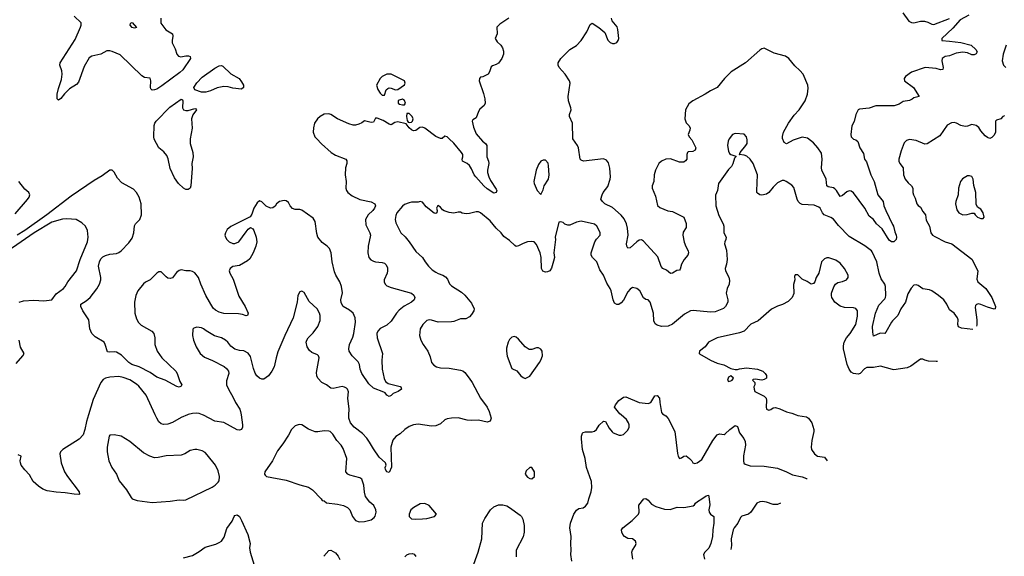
# Model space of a CAD drawing. Header units: inches. Extents: x 1384664 to 1536621, y 460766 to 646467.
# Tile 230 of 256: x 1482183 to 1491000, y 488734 to 493537. Entities that reach past the tile are written whole.
import ezdxf

# ---------------------------------------------------------------- set-up
doc = ezdxf.new("R2010")
doc.units = ezdxf.units.IN
doc.header["$MEASUREMENT"] = 0
for name, color, linetype in [('B4488', 7, 'Continuous'), ('B4489', 7, 'Continuous'), ('B4499', 7, 'Continuous')]:
    doc.layers.add(name, color=color, linetype=linetype)

msp = doc.modelspace()

# ---------------------------------------------------------------- linework, layer by layer
at = {"layer": 'B4488', "color": 5}
for points, elevation in [([(1482798.5, 490000), (1482780.1, 489939.9), (1482765.6, 489870), (1482750, 489821.1), (1482716.2, 489783.8), (1482569.1, 489690), (1482549.1, 489670), (1482542.8, 489650), (1482552.8, 489570), (1482584, 489490), (1482609.4, 489449.4), (1482714, 489310), (1482718, 489290), (1482713.2, 489286.8), (1482670.4, 489289.6), (1482590, 489303.5), (1482510, 489307.1), (1482430, 489321.3), (1482390, 489335.1), (1482350, 489362), (1482304.2, 489404.2), (1482270, 489462), (1482227.9, 489507.9), (1482197.1, 489550), (1482188.9, 489570), (1482187.7, 489590), (1482194.5, 489630), (1482170, 489641.5)], 740), ([(1483684.9, 490000), (1483630, 489975.8), (1483550, 489932.4), (1483510, 489917.2), (1483470, 489915.1), (1483450, 489921.1), (1483430, 489937.6), (1483409.7, 489970), (1483396.1, 490000)], 740), ([(1484164.7, 490000), (1484178, 489910), (1484178.4, 489890), (1484170, 489869.4), (1484150, 489863), (1484130, 489867.4), (1484010, 489933.1), (1483930, 489943.5), (1483830, 489996.4), (1483821.1, 490000)], 740), ([(1486395.6, 490000), (1486403.8, 489970), (1486396.1, 489943.9), (1486370, 489934.5), (1486290, 489951.3), (1486230, 489948.5), (1486190, 489952.2), (1486110, 489973.7), (1486050, 489972.1), (1486010, 489965.8), (1485990, 489957.2), (1485950, 489920.5), (1485910, 489901.1), (1485870, 489898), (1485750, 489916.1), (1485710, 489910.9), (1485670, 489895.4), (1485631.1, 489868.9), (1485590, 489829.6), (1485550, 489807.3), (1485525.4, 489774.6), (1485505.6, 489710), (1485512.1, 489532.1), (1485490, 489484), (1485470, 489489), (1485458, 489510), (1485454.5, 489530), (1485463.7, 489550), (1485458, 489570), (1485402.6, 489622.6), (1485350, 489695.4), (1485315.8, 489755.8), (1485290.5, 489790.5), (1485252.5, 489832.5), (1485176.9, 489890), (1485146, 489930), (1485129.8, 489970), (1485130.9, 490000)], 740), ([(1487126.2, 488690), (1487118.3, 488750), (1487122.7, 488790), (1487117.2, 488850), (1487122.4, 488910), (1487109.8, 488990), (1487115.6, 489030), (1487145.7, 489110), (1487170, 489148.2), (1487190, 489161.3), (1487230, 489168.7), (1487250, 489181.7), (1487269.8, 489210), (1487278.9, 489250), (1487300.5, 489310), (1487307.5, 489350), (1487303, 489403), (1487257.4, 489530), (1487246.4, 489610), (1487222.7, 489690), (1487213.1, 489786.9), (1487214, 489810), (1487224.2, 489835.8), (1487230, 489842.8), (1487250, 489847.7), (1487310, 489848.2), (1487330, 489854), (1487349.2, 489870), (1487373.3, 489906.7), (1487410, 489944), (1487430, 489940.7), (1487461.8, 489881.8), (1487487.3, 489847.3), (1487498.9, 489838.9), (1487550, 489818.7), (1487570, 489817.6), (1487590, 489824.9), (1487630, 489862), (1487640.5, 489890), (1487639.7, 489910), (1487634, 489930), (1487617.3, 489957.3), (1487567.8, 490000)], 740), ([(1487955, 490000), (1487970.3, 489990.3), (1487989.1, 489969.1), (1488050.2, 489850.2), (1488074.4, 489654.4), (1488079.1, 489630), (1488090, 489611), (1488110, 489614.8), (1488129.6, 489630.4), (1488150, 489632.7), (1488181.6, 489610), (1488200.7, 489590), (1488212, 489570), (1488230, 489566), (1488250, 489570.8), (1488290, 489600.3), (1488390, 489771.5), (1488430, 489821.1), (1488450, 489830.4), (1488490, 489825.7), (1488501.2, 489830), (1488541.3, 489870), (1488590, 489904.9), (1488610, 489897.3), (1488630, 489839.1), (1488666.8, 489790), (1488680.5, 489760.5), (1488683.7, 489730), (1488665.8, 489634.2), (1488664.2, 489590), (1488668.6, 489568.6), (1488679.2, 489559.2), (1488724.2, 489544.2), (1488850, 489540.2), (1488970, 489522), (1489050, 489491.5), (1489102.7, 489462.7), (1489190, 489446.7), (1489228.5, 489430), (1489233.5, 489423.2)], 740), ([(1489137.7, 490000), (1489150, 489995.3), (1489230, 489982), (1489246, 489970), (1489275.8, 489930), (1489294, 489870), (1489294, 489850), (1489276.4, 489770), (1489270.4, 489710), (1489274.9, 489690), (1489301.6, 489650), (1489327.3, 489630), (1489390, 489621.6), (1489415.3, 489587.4)], 760), ([(1487673.6, 488710), (1487665.4, 488770), (1487669.8, 488790.2), (1487696.3, 488830), (1487702.4, 488850), (1487697.6, 488870), (1487670, 488889.6), (1487630, 488894), (1487599.3, 488910), (1487582.9, 488930), (1487574, 488950), (1487572, 488970), (1487582.7, 488990), (1487666.3, 489053.7), (1487723.7, 489110), (1487729.6, 489130.4), (1487727.2, 489192.8), (1487772.7, 489247.3), (1487790, 489250.5), (1487810, 489235.8), (1487841.4, 489201.4), (1487879.4, 489179.4), (1487956.3, 489156.3), (1488008.2, 489151.8), (1488070, 489173.4), (1488130, 489170.3), (1488214, 489186), (1488226.3, 489193.7), (1488235.1, 489210), (1488253.9, 489226.1), (1488292.6, 489247.4), (1488330, 489276.4), (1488350, 489282.8), (1488355.3, 489270), (1488364.2, 489195.8), (1488352.7, 489150), (1488357.1, 489130), (1488370, 489110.7), (1488398, 489090), (1488399.1, 489030), (1488390.2, 488969.8), (1488388.2, 488910), (1488372.8, 488850), (1488353.8, 488806.2), (1488317.6, 488770), (1488307.2, 488750), (1488315.3, 488710)], 720), ([(1488996.3, 489209.1), (1488970, 489198.4), (1488930, 489198.5), (1488870, 489218.8), (1488835.8, 489224.2), (1488810, 489221.1), (1488785.5, 489210), (1488728.8, 489130), (1488710, 489111.2), (1488650, 489094.5), (1488638.9, 489081.1), (1488615.3, 489030), (1488582, 488990), (1488571.7, 488970), (1488555.3, 488890), (1488556, 488830), (1488549.9, 488794.5)], 740), ([(1486236.3, 488630), (1486289.6, 488770.4), (1486320.5, 488890), (1486328.6, 489030), (1486347.1, 489072.9), (1486399.7, 489150), (1486430, 489178), (1486470, 489194.7), (1486510, 489194.5), (1486545.6, 489185.6), (1486570, 489172.4), (1486663.2, 489103.2), (1486676, 489090), (1486687.6, 489067.6), (1486700.2, 489010), (1486701.8, 488950), (1486692.2, 488907.8), (1486628.7, 488790), (1486627.4, 488730)], 740), ([(1483650, 488720.7), (1483730, 488742.8), (1483790, 488776.3), (1483844.2, 488815.8), (1483938.3, 488841.7), (1483970, 488856.3), (1483990, 488870.7), (1484014.6, 488905.4), (1484037, 488983), (1484084.5, 489050), (1484102, 489090), (1484110, 489100.7), (1484130, 489106.8), (1484150, 489090.8), (1484170, 489054.8), (1484227.2, 488930), (1484246.5, 488850), (1484240.7, 488810), (1484245.2, 488770), (1484294.7, 488614.7)], 740), ([(1484906, 488734), (1484950, 488784.9), (1484970, 488790.4), (1485010, 488764.4), (1485035.1, 488735.1), (1485050, 488704.9)], 740), ([(1485632, 488730), (1485650, 488746), (1485670, 488755.8), (1485699.5, 488759.5), (1485714.7, 488754.7), (1485730, 488731)], 740)]:
    msp.add_lwpolyline(points, dxfattribs=dict(at, elevation=elevation))
at = {"layer": 'B4488', "color": 5, "elevation": 760}
for points in [[(1484686.4, 489913.6), (1484650, 489901.2), (1484616.3, 489870), (1484590, 489819), (1484539, 489741), (1484490, 489677.2), (1484446.4, 489590), (1484378.8, 489490), (1484376, 489470), (1484380.7, 489460.7), (1484394, 489450), (1484570, 489417.1), (1484690, 489372.7), (1484770, 489353), (1484806, 489330), (1484882, 489250), (1484890, 489234), (1484910, 489232), (1484931.6, 489211.6), (1485030, 489200.7), (1485082, 489190), (1485118, 489170), (1485138, 489150), (1485162.8, 489090), (1485190, 489056), (1485223.5, 489043.5), (1485270, 489046.8), (1485330, 489061), (1485357.5, 489082.5), (1485365.6, 489094.4), (1485374, 489130), (1485373.2, 489150), (1485352.7, 489190), (1485318.7, 489218.7), (1485279.5, 489270), (1485269.7, 489309.7), (1485263.5, 489370), (1485245.9, 489425.9), (1485230, 489436.4), (1485140.2, 489460.2), (1485120.7, 489470), (1485104.2, 489490), (1485111.6, 489610), (1485079.5, 489699.5), (1485062.6, 489730), (1485022, 489770), (1484987.9, 489827.9), (1484962.7, 489850), (1484950, 489855.1), (1484910, 489857.7), (1484853, 489847), (1484830, 489849.8), (1484770, 489871.6), (1484710, 489912.3)], [(1483030, 489822), (1482990, 489818), (1482984.7, 489810), (1482964.9, 489710), (1482964.9, 489670), (1482981.6, 489590), (1483008.6, 489528.6), (1483048.6, 489468.6), (1483074.9, 489410), (1483140.4, 489330), (1483180.4, 489260.4), (1483191, 489250), (1483234, 489234), (1483370, 489216), (1483530, 489228), (1483610, 489240.5), (1483650, 489236.3), (1483670, 489239.1), (1483907.5, 489352.5), (1483934, 489370), (1483961.5, 489398.5), (1483969.4, 489410.6), (1483973.2, 489450), (1483960.1, 489500.1), (1483935.1, 489550), (1483862.6, 489642.6), (1483843, 489663), (1483818, 489678), (1483770, 489689.6), (1483750, 489689.6), (1483710, 489681.6), (1483660.7, 489650), (1483630, 489638.3), (1483494.5, 489634.5), (1483421.8, 489618.2), (1483390, 489616.4), (1483349.4, 489630), (1483290, 489661.1), (1483170, 489760.5), (1483090, 489809.3)], [(1486750, 489529), (1486719.3, 489500.7), (1486710.6, 489470), (1486730, 489442), (1486750, 489430.7), (1486770, 489427.3), (1486791.8, 489448.2), (1486792.3, 489490), (1486770, 489528.7)], [(1485810, 489206), (1485770, 489202.7), (1485711, 489170), (1485686, 489150), (1485671.3, 489110), (1485672, 489090), (1485691, 489071), (1485725.5, 489065.5), (1485790, 489068.5), (1485830, 489073), (1485898, 489090), (1485915.3, 489110), (1485849, 489190)]]:
    msp.add_lwpolyline(points, close=True, dxfattribs=at)
at = {"layer": 'B4489', "color": 5}
for points, elevation in [([(1486563, 493550), (1486482.6, 493497.4), (1486456.4, 493470), (1486459.3, 493410), (1486440.7, 493370), (1486458.6, 493338.6), (1486490, 493308.2), (1486506, 493286), (1486515.8, 493255.8), (1486516.5, 493230), (1486499.1, 493190), (1486470, 493149.6), (1486450, 493135.6), (1486416.4, 493123.6), (1486405.7, 493114.3), (1486390.4, 493069.6), (1486377.3, 493050), (1486330, 493026), (1486310, 493022), (1486301, 493010), (1486297.3, 492990), (1486337, 492877), (1486347.2, 492830), (1486350.3, 492790), (1486341.3, 492770), (1486304, 492736), (1486290, 492716.2), (1486270, 492658), (1486239.8, 492640.2), (1486233.4, 492630), (1486245.8, 492574.2), (1486270, 492517), (1486326, 492450), (1486353.7, 492430), (1486366.5, 492410), (1486365.3, 492310), (1486380.9, 492270), (1486383.6, 492250), (1486371.1, 492190), (1486371.9, 492170), (1486383.5, 492130), (1486398.9, 492098.9), (1486450, 492020.5), (1486454.4, 492010), (1486450.3, 491989.7), (1486430, 491985.7), (1486370, 492022.5), (1486339.3, 492050), (1486268.4, 492130), (1486253.3, 492150), (1486230, 492201.6), (1486210, 492231.1), (1486190, 492249.7), (1486149.6, 492270), (1486146.6, 492290), (1486152, 492310), (1486150.9, 492330), (1486139.7, 492350), (1486070, 492433.3), (1486030, 492471.6), (1486010, 492489.2), (1485990, 492496), (1485966.4, 492473.6), (1485950, 492474.5), (1485910, 492491.1), (1485810, 492566.2), (1485790, 492576.5), (1485766.8, 492573.2), (1485730, 492546), (1485710, 492542.9), (1485690, 492552.3), (1485669.7, 492569.7), (1485644, 492604), (1485570, 492622), (1485542, 492618), (1485510, 492597.2), (1485490, 492601.2), (1485436.6, 492636.6), (1485383.5, 492656.5), (1485370, 492655.3), (1485350, 492619), (1485330, 492617.2), (1485270, 492633.2), (1485245.8, 492614.2), (1485218.7, 492601.3), (1485190, 492593.3), (1485170, 492593.3), (1485130, 492606), (1485030, 492649.7), (1484970, 492689.5), (1484950, 492695.1), (1484910, 492691.2), (1484873, 492670), (1484850, 492649.6), (1484823.7, 492610), (1484813.7, 492570), (1484810.3, 492530), (1484827.2, 492490), (1484842.6, 492470), (1484885.7, 492425.7), (1484972, 492350), (1485010, 492325.2), (1485103, 492290), (1485113.7, 492273.7), (1485112.8, 492250), (1485101.2, 492210), (1485096.1, 492150), (1485105, 492090), (1485102.4, 492030), (1485107.9, 492010), (1485121.7, 491990), (1485160.3, 491960.3), (1485229.2, 491929.2), (1485330, 491907.2), (1485363, 491890), (1485368.4, 491870), (1485360.3, 491850), (1485345.3, 491830), (1485302.8, 491790), (1485279.7, 491750), (1485282, 491702), (1485318.3, 491630), (1485324, 491610), (1485302.2, 491510), (1485301.2, 491450), (1485310.3, 491410), (1485327.6, 491387.6), (1485350, 491374.9), (1485370, 491369.2), (1485430, 491364.4), (1485450, 491357.4), (1485463.9, 491343.9), (1485475.6, 491315.6), (1485477.8, 491290), (1485474, 491270), (1485448, 491210), (1485448.1, 491191.9), (1485456.9, 491170), (1485470, 491156), (1485510, 491139), (1485690, 491090.4), (1485712.3, 491072.3), (1485720.7, 491050), (1485714, 491030), (1485690.6, 491010), (1485625.8, 490974.2), (1485582.1, 490937.9), (1485558.3, 490910), (1485510, 490837.6), (1485470, 490804.2), (1485410, 490773), (1485390.2, 490749.8), (1485381.3, 490730), (1485382.6, 490690), (1485430.3, 490550), (1485426, 490490), (1485427.9, 490410), (1485445.4, 490325.4), (1485460.1, 490300.1), (1485481.8, 490281.8), (1485590, 490253.4), (1485596, 490250), (1485601, 490230), (1485571, 490210), (1485528.2, 490191.8), (1485510, 490174), (1485490, 490164), (1485470, 490175.3), (1485456.2, 490196.2), (1485444.5, 490204.5), (1485350, 490239.5), (1485310, 490277), (1485246, 490370), (1485231.6, 490410), (1485225.7, 490450), (1485214.8, 490474.8), (1485159.5, 490530), (1485131.8, 490570), (1485129.7, 490590), (1485136.4, 490630), (1485165.4, 490694.6), (1485176, 490730), (1485188.9, 490828.9), (1485186.6, 490870), (1485169.7, 490910), (1485136.8, 490936.8), (1485079.5, 490970), (1485061.8, 491001.8), (1485057.2, 491030), (1485072.4, 491092.4), (1485065.7, 491150), (1485049.8, 491190), (1485014, 491250), (1485001.1, 491281.1), (1484979.8, 491370), (1484971.7, 491450), (1484956, 491490), (1484937.6, 491510), (1484890, 491542), (1484852.8, 491590), (1484843.1, 491623.1), (1484829, 491730), (1484810, 491761.5), (1484710, 491832.2), (1484690, 491837.8), (1484650, 491839.4), (1484626.6, 491846.6), (1484603.5, 491870), (1484590, 491902), (1484570, 491915.8), (1484550, 491918.3), (1484510, 491909.6), (1484483.8, 491890), (1484470, 491869.3), (1484450, 491852.3), (1484430, 491849.5), (1484390, 491869.7), (1484350, 491907), (1484330, 491916), (1484310, 491897.2), (1484280.4, 491850), (1484262, 491798), (1484246.6, 491773.4), (1484072.8, 491687.2), (1484041, 491659), (1484024.9, 491630), (1484021.1, 491610), (1484024.9, 491590), (1484037.3, 491570), (1484058.3, 491550), (1484090, 491535.3), (1484110, 491533.2), (1484145.1, 491550), (1484210, 491639.1), (1484230, 491662.8), (1484250, 491676), (1484270, 491666), (1484280.7, 491650), (1484299.5, 491590), (1484304.9, 491550), (1484296.4, 491510), (1484274.9, 491450), (1484243, 491397), (1484221.8, 491378.2), (1484150, 491336.9), (1484090, 491329.4), (1484068.2, 491310), (1484059.3, 491290), (1484064.2, 491270), (1484095.8, 491215.8), (1484144, 491064), (1484201.3, 490970), (1484230, 490911), (1484222, 490890), (1484210, 490887.3), (1484178.5, 490898.5), (1484143.6, 490903.6), (1484010, 490908.5), (1483970, 490919.2), (1483937.2, 490937.2), (1483916.7, 490956.7), (1483848.6, 491070), (1483805, 491170), (1483785.3, 491230), (1483750, 491270.7), (1483730, 491284.4), (1483710, 491289.8), (1483670.8, 491290.8), (1483630, 491299.8), (1483610, 491292), (1483586.3, 491273.7), (1483550, 491225.6), (1483530, 491219.7), (1483510, 491224.7), (1483494.6, 491234.6), (1483450, 491281.3), (1483430, 491281.1), (1483410, 491269.7), (1483352.2, 491207.8), (1483310, 491188.9), (1483290, 491174.6), (1483241.7, 491110), (1483223, 491070), (1483209.5, 491010), (1483215.3, 490910), (1483230, 490861.3), (1483248, 490828), (1483270, 490804.2), (1483366, 490750), (1483385.3, 490730), (1483394, 490690), (1483394, 490630), (1483414.3, 490570), (1483455.5, 490510), (1483580.3, 490390), (1483592.3, 490370), (1483618, 490298), (1483634.8, 490270), (1483630, 490258), (1483610.5, 490249.5), (1483590, 490254), (1483485.1, 490310), (1483410, 490339), (1483350, 490379), (1483251.2, 490431.2), (1483188.3, 490450), (1483158.8, 490470), (1483095.7, 490535.7), (1483050, 490562.4), (1483030, 490565.8), (1482990, 490560.3), (1482970, 490564.5), (1482949.6, 490630), (1482938.8, 490650), (1482857.8, 490697.8), (1482827.7, 490730), (1482812.1, 490770), (1482800.5, 490850), (1482746.9, 490930), (1482730.8, 490970), (1482729.8, 490990), (1482778.6, 491021.4), (1482812.9, 491050), (1482872.9, 491127.1), (1482897.1, 491170), (1482909.8, 491210), (1482910.8, 491230), (1482889.8, 491330), (1482898, 491370), (1482910, 491396.9), (1482925.8, 491414.2), (1482950, 491426.2), (1482990, 491437.3), (1483050, 491443.8), (1483070, 491453), (1483092.1, 491470), (1483159.7, 491540.3), (1483190, 491581.3), (1483205.3, 491630), (1483210, 491691), (1483218.4, 491710), (1483257.4, 491750), (1483274.5, 491790), (1483269.8, 491890), (1483252.6, 491950), (1483230, 491992), (1483201.1, 492021.1), (1483098.5, 492078.5), (1483059.2, 492119.2), (1483030, 492172.3), (1483010, 492191.2), (1482990, 492189.6), (1482921.1, 492138.9), (1482850, 492099.2), (1482643.5, 491956.5), (1482426.3, 491790), (1482230, 491649.3), (1482160.7, 491610)], 720), ([(1483447.7, 493550), (1483447.9, 493507.9), (1483490, 493445.3), (1483550.3, 493410), (1483553.6, 493390), (1483547.7, 493350), (1483549.3, 493329.3), (1483576.5, 493276.5), (1483589.3, 493230), (1483605.5, 493210), (1483625, 493205), (1483670, 493214.8), (1483695.5, 493215.5), (1483708.8, 493208.8), (1483711.4, 493190), (1483642.6, 493090), (1483616, 493064), (1483456, 492944), (1483410, 492916.8), (1483390, 492908.3), (1483370, 492906.7), (1483358.1, 492918.1), (1483353.8, 492930), (1483358.3, 492990), (1483350, 493015.4), (1483301.1, 493021.1), (1483275.1, 493035.1), (1483082.3, 493222.3), (1483010, 493253.5), (1482990, 493259), (1482962.7, 493257.3), (1482910.1, 493229.9), (1482830, 493211.2), (1482803.9, 493196.1), (1482760.2, 493119.8), (1482710, 492978.7), (1482690, 492958.3), (1482630, 492919.2), (1482585, 492875), (1482550, 492831.3), (1482530, 492818), (1482519.5, 492830), (1482518.8, 492870), (1482530, 492922), (1482556.4, 493003.6), (1482564.1, 493050), (1482560, 493080), (1482542.9, 493130), (1482544.6, 493150), (1482679.3, 493360.7), (1482728.4, 493470), (1482734.5, 493490), (1482733.3, 493510), (1482669.7, 493570)], 680), ([(1490000, 491549.6), (1489990, 491549.2), (1489970, 491565.2), (1489905.5, 491665.5), (1489855.8, 491710), (1489827.9, 491747.9), (1489790, 491778.5), (1489749.9, 491850), (1489650, 491986.3), (1489630, 492002.4), (1489610, 492004.2), (1489590, 491997.6), (1489550, 491963), (1489530, 491955.1), (1489496.2, 492010), (1489482.8, 492022.8), (1489470, 492031.6), (1489422, 492042), (1489412, 492050), (1489404.5, 492110), (1489366.3, 492190), (1489362.4, 492210), (1489368.9, 492290), (1489361.7, 492341.7), (1489331.5, 492390), (1489290, 492435.6), (1489236.5, 492476.5), (1489190, 492484.5), (1489110, 492460.5), (1489050, 492427), (1489030, 492439.3), (1489012.8, 492472.8), (1489012.8, 492492.8), (1489023.7, 492530), (1489067.5, 492612.5), (1489118.3, 492681.7), (1489164.5, 492730), (1489217.3, 492810), (1489238.2, 492870), (1489243.3, 492923.3), (1489240.3, 492950), (1489198, 493050), (1489170, 493083.5), (1489123.4, 493123.4), (1489070, 493191.1), (1489039.3, 493210), (1488939.2, 493239.2), (1488850, 493282), (1488830, 493278), (1488810, 493265.1), (1488682.8, 493150), (1488554, 493070), (1488494, 493010), (1488428.5, 492931.5), (1488370, 492902), (1488322.8, 492870), (1488210, 492811.6), (1488176.2, 492783.8), (1488146.4, 492730), (1488139.5, 492650), (1488150, 492614.8), (1488176.3, 492590), (1488187.7, 492570), (1488185.5, 492550), (1488169, 492510), (1488177.6, 492490), (1488201.2, 492461.2), (1488238.7, 492390), (1488232, 492370), (1488210, 492357.4), (1488170, 492354.7), (1488162, 492350), (1488155.8, 492330), (1488156.5, 492290), (1488146.5, 492273.5), (1488130, 492263.1), (1488090, 492262.8), (1488010, 492290.8), (1487970, 492289.6), (1487930, 492272.6), (1487907.4, 492250), (1487876.5, 492190), (1487864.9, 492150), (1487862.8, 492090), (1487848, 492050), (1487847.1, 492030), (1487876.6, 491956.6), (1487894.7, 491874.7), (1487915.8, 491855.8), (1487987.7, 491827.7), (1488030, 491820.3), (1488130, 491770.4), (1488150, 491712), (1488150, 491678), (1488124.1, 491635.9), (1488120.4, 491610), (1488132.5, 491547.5), (1488146.9, 491506.9), (1488168.4, 491470), (1488172.2, 491450), (1488165.5, 491430), (1488134, 491390), (1488110.7, 491350), (1488096.8, 491303.2), (1488090, 491295.3), (1488066.4, 491293.6), (1488030, 491269.3), (1488010, 491266), (1487974.5, 491294.5), (1487942.7, 491310), (1487927.3, 491327.3), (1487896.3, 491416.3), (1487770, 491556.3), (1487750, 491568.3), (1487730, 491563.9), (1487710, 491549.8), (1487650, 491495.4), (1487630, 491492), (1487618.9, 491510), (1487615.6, 491530), (1487630.6, 491609.4), (1487626.4, 491670), (1487617.2, 491710), (1487595.2, 491755.2), (1487568.6, 491788.6), (1487490, 491855.6), (1487423.6, 491890), (1487400.7, 491910), (1487387.6, 491930), (1487397.7, 491970), (1487408.2, 491991.8), (1487450, 492043.8), (1487470.6, 492110), (1487473.2, 492130), (1487468.3, 492208.3), (1487457.1, 492257.1), (1487438.7, 492278.7), (1487410, 492291.8), (1487232.3, 492272.3), (1487210, 492279.6), (1487202, 492290), (1487187.3, 492390), (1487179.4, 492410), (1487136.5, 492470), (1487132.2, 492612.2), (1487106, 492670), (1487107.3, 492690), (1487120.5, 492730), (1487119.7, 492750), (1487097.2, 492810), (1487093.8, 492850), (1487112.4, 492970), (1487106.6, 492990), (1487067.8, 493050), (1487014.3, 493110), (1487005.4, 493130), (1487004.4, 493150), (1487028.5, 493190), (1487090, 493251.6), (1487110, 493270.3), (1487170, 493306.7), (1487211.1, 493350), (1487261.7, 493430), (1487290, 493494), (1487310, 493507.3), (1487370, 493468.4), (1487423.6, 493423.6), (1487450, 493353.4), (1487470, 493332.4), (1487490, 493323.7), (1487510, 493324.2), (1487530, 493333.4), (1487542.9, 493350), (1487547.6, 493370), (1487540.3, 493450), (1487532.2, 493472.2), (1487488, 493528), (1487482.9, 493550)], 720), ([(1490000, 492767), (1489850, 492767.6), (1489790, 492745.1), (1489703.8, 492736.2), (1489690, 492729.2), (1489671, 492689), (1489655, 492625), (1489633.8, 492586.2), (1489626.5, 492510), (1489630, 492488), (1489649.1, 492469.1), (1489670, 492463), (1489688.2, 492448.2), (1489705.5, 492390), (1489738.5, 492338.5), (1489748.5, 492290), (1489764.8, 492264.8), (1489803.6, 492150), (1489835.8, 492090), (1489866.3, 491970), (1489914.4, 491910), (1489922.4, 491870), (1489938.7, 491830), (1490000, 491703.8)], 720), ([(1490000, 490840.6), (1489990.2, 490830), (1489939.7, 490740.3), (1489930, 490729.6), (1489889.2, 490730.8), (1489830, 490703.7), (1489821.4, 490741.4), (1489820.6, 490790), (1489847.2, 490910), (1489877.8, 490982.2), (1489930, 491039.1), (1489936.9, 491050), (1489939.7, 491070), (1489936.9, 491150), (1489929.6, 491170), (1489898.7, 491218.7), (1489879.7, 491270), (1489859.7, 491370), (1489818.2, 491458.2), (1489809.5, 491470), (1489750, 491513.6), (1489610, 491598), (1489514.2, 491694.2), (1489470, 491752), (1489446.7, 491766.7), (1489388.2, 491790), (1489371, 491810), (1489352.2, 491850), (1489340.4, 491860.4), (1489297.2, 491877.2), (1489190, 491883.8), (1489171.6, 491891.6), (1489154.3, 491910), (1489144.4, 491930), (1489115.4, 492035.4), (1489096.1, 492056.1), (1489046, 492090), (1489030, 492097.4), (1489010, 492098.9), (1488970, 492078.7), (1488930, 492039.7), (1488890.1, 491989.9), (1488870, 491974.6), (1488830, 491967.3), (1488809.6, 491970), (1488790, 491983.5), (1488784.7, 491990), (1488784.2, 492004.2), (1488789.7, 492149.7), (1488751, 492251), (1488724.2, 492290), (1488694.9, 492314.9), (1488670, 492325.1), (1488626, 492330), (1488629.3, 492330.7), (1488635.1, 492350), (1488687, 492410), (1488696.3, 492430), (1488698.7, 492461.3), (1488691.3, 492490), (1488670, 492511.6), (1488590, 492518.9), (1488566, 492510), (1488536.4, 492470), (1488526.4, 492450), (1488520.5, 492410), (1488530, 492362), (1488540.4, 492340.4), (1488550.5, 492330.5), (1488595.3, 492315.3), (1488596, 492310), (1488583.1, 492296.9), (1488570, 492248), (1488558, 492222), (1488530, 492197.2), (1488440.5, 492070), (1488430.7, 492010), (1488413.2, 491966.8), (1488416.1, 491870), (1488444.8, 491784.8), (1488481.1, 491710), (1488487.2, 491690), (1488487.2, 491630), (1488508, 491590), (1488507.7, 491570), (1488497.3, 491550), (1488493.4, 491530), (1488513.3, 491473.3), (1488518, 491390), (1488512.6, 491350), (1488499.7, 491310), (1488502, 491290), (1488533.7, 491233.7), (1488538, 491202), (1488534.9, 491170), (1488517.6, 491130), (1488508.9, 491090), (1488524.4, 491030), (1488523.1, 491010), (1488503.1, 490970), (1488486.8, 490953.2), (1488410, 490922.6), (1488370, 490920.2), (1488215.3, 490935.3), (1488190, 490931.6), (1488137.2, 490902.8), (1488028.3, 490811.7), (1487990, 490794.6), (1487929.9, 490789.9), (1487890, 490803.1), (1487875, 490815), (1487862.3, 490842.3), (1487858.5, 490910), (1487829.7, 491009.7), (1487810, 491029.5), (1487790, 491034.3), (1487767.8, 491047.8), (1487737, 491110), (1487710, 491131.6), (1487670, 491139.3), (1487650, 491126.6), (1487630, 491100.9), (1487590, 491026.6), (1487570, 491001.6), (1487549.6, 490989.6), (1487530, 490989.6), (1487510, 491000.9), (1487496.9, 491030), (1487479.8, 491110), (1487470.8, 491130), (1487439.9, 491179.9), (1487410, 491252), (1487377.2, 491297.2), (1487351.2, 491371.2), (1487311.5, 491410), (1487299.1, 491430), (1487299.7, 491450), (1487333.3, 491550), (1487347.2, 491572.8), (1487381.6, 491610), (1487379.7, 491630), (1487371.2, 491650), (1487350, 491689.4), (1487330, 491707.3), (1487210, 491735.1), (1487170, 491726.6), (1487110, 491699), (1487090, 491699), (1487066, 491706), (1487050, 491722), (1487030, 491728), (1487010, 491726), (1486977.3, 491590), (1486980.7, 491570), (1486965.5, 491450), (1486970.6, 491410), (1486964.5, 491375.5), (1486945.2, 491314.8), (1486931, 491290), (1486910, 491279.3), (1486890, 491277.2), (1486867.3, 491287.3), (1486855.1, 491310), (1486851.8, 491410), (1486844.2, 491450), (1486810, 491526.6), (1486790, 491547.6), (1486770, 491552.1), (1486730, 491548.6), (1486690, 491534.4), (1486650, 491511.8), (1486630, 491508.5), (1486615.4, 491515.4), (1486570, 491561.3), (1486517.2, 491597.2), (1486494, 491630), (1486450, 491672), (1486396.2, 491736.2), (1486310, 491809.8), (1486290, 491818.4), (1486270, 491818.2), (1486210, 491803.1), (1486180.5, 491800.5), (1486145.2, 491805.2), (1486130, 491815.3), (1486110, 491815.3), (1486070, 491806), (1486030, 491812.7), (1485985.2, 491825.2), (1485970, 491835.3), (1485950, 491859), (1485926, 491874), (1485916, 491850), (1485921, 491830), (1485918, 491810), (1485910, 491802), (1485895.3, 491804.7), (1485823.1, 491863.1), (1485790, 491902.7), (1485770, 491909.2), (1485750, 491904), (1485690, 491904), (1485670, 491899), (1485630, 491882.7), (1485610, 491867), (1485561.2, 491810), (1485550, 491785.2), (1485545, 491750), (1485550, 491718.8), (1485594.9, 491630), (1485633.6, 491593.6), (1485670.2, 491550.2), (1485730, 491464), (1485790.3, 491410.3), (1485813, 491370), (1485843, 491330), (1485877.8, 491297.8), (1485910, 491276.5), (1485930, 491264.9), (1485971.7, 491251.7), (1485996.9, 491236.9), (1486013.9, 491213.9), (1486032.4, 491172.4), (1486050, 491154), (1486138.7, 491098.7), (1486170.2, 491070.2), (1486230, 491000.7), (1486251.8, 490950), (1486250.3, 490930), (1486230, 490898.4), (1486210, 490877.6), (1486178.7, 490861.3), (1486130, 490858.7), (1486070, 490835), (1486050, 490833.5), (1485930, 490830.7), (1485870, 490848.6), (1485850, 490849.7), (1485830, 490843.5), (1485792.4, 490810), (1485770.4, 490770), (1485762.4, 490710), (1485774.4, 490670), (1485794.9, 490630), (1485839.1, 490570), (1485859.9, 490519.9), (1485870.7, 490470), (1485890, 490445.5), (1485916, 490430), (1485950, 490420.4), (1486030, 490417.6), (1486130, 490401.6), (1486150, 490394.9), (1486170, 490378), (1486208.5, 490330), (1486233.4, 490290), (1486310.3, 490150.3), (1486370.2, 490070.2), (1486387.4, 490030), (1486395.6, 490000)], 740), ([(1482141.5, 491798.5), (1482251.6, 491928.4), (1482267.1, 491950), (1482274.4, 491970), (1482265.1, 491990), (1482230, 492021.2), (1482174.2, 492090)], 720), ([(1482179.1, 491010), (1482217.9, 491022.1), (1482310, 491027), (1482398.3, 491021.7), (1482469.2, 491030), (1482510, 491082.4), (1482574, 491130), (1482590, 491148), (1482615.1, 491190), (1482692.8, 491290), (1482723.5, 491390), (1482791.3, 491550), (1482796.9, 491590), (1482791.4, 491651.4), (1482772.3, 491690), (1482740.1, 491720.1), (1482687.9, 491747.9), (1482605.1, 491754.9), (1482566.6, 491753.4), (1482470, 491724.4), (1482313, 491630), (1481950, 491381.5)], 740), ([(1490000, 490405.7), (1489890, 490435.9), (1489830, 490423.2), (1489770, 490424.2), (1489747.3, 490412.7), (1489710.2, 490369.8), (1489690, 490365.4), (1489650, 490369.7), (1489630, 490381.3), (1489610, 490409.5), (1489594.2, 490450), (1489561.4, 490590), (1489560.6, 490619.4), (1489566.9, 490650), (1489586.6, 490690), (1489619.2, 490730), (1489671, 490810), (1489684.4, 490884.4), (1489685.1, 490930), (1489671.2, 490951.2), (1489650, 490959.6), (1489570, 490962), (1489530, 490973.3), (1489482.9, 491010), (1489456.2, 491050), (1489451.8, 491070), (1489453.6, 491090), (1489474.6, 491145.4), (1489489.6, 491170), (1489510, 491184.9), (1489550, 491194.6), (1489586.6, 491210), (1489602, 491230), (1489600.7, 491250), (1489568, 491310), (1489530, 491359.6), (1489490, 491386), (1489430, 491406), (1489410, 491406), (1489390, 491398), (1489364, 491370), (1489339.1, 491270), (1489316, 491230), (1489304.7, 491190), (1489290, 491175.3), (1489270, 491169), (1489233.6, 491193.6), (1489190, 491214), (1489150, 491253.2), (1489126, 491254), (1489121, 491239), (1489124.7, 491210), (1489113.7, 491166.3), (1489114, 491086), (1489099.1, 491050), (1489065.1, 491014.9), (1489012.8, 490987.2), (1488967.7, 490972.3), (1488914, 490946), (1488796.7, 490843.3), (1488730, 490811.5), (1488670, 490748), (1488630, 490735.1), (1488430, 490689.3), (1488351, 490650), (1488322.8, 490610), (1488271, 490570), (1488266.8, 490550), (1488270, 490547.3), (1488368.9, 490488.9), (1488430, 490463.8), (1488488, 490448), (1488550, 490416.3), (1488590, 490406.8), (1488610, 490406.8), (1488630, 490413.4), (1488690, 490420.5), (1488790, 490410.4), (1488837.3, 490390), (1488858.8, 490370), (1488870, 490351.3), (1488870, 490329.2), (1488850, 490316), (1488830, 490312), (1488770, 490321.2), (1488750, 490318), (1488744.7, 490310), (1488766.8, 490290), (1488766, 490270), (1488757.4, 490250), (1488759, 490230), (1488767.2, 490210), (1488850, 490168.4), (1488866.7, 490150), (1488872, 490130), (1488868.4, 490071.6), (1488871.8, 490051.8), (1488890, 490042.3), (1488910, 490049.2), (1488930, 490063.2), (1488950, 490066), (1488990, 490054.9), (1489050, 490026.9), (1489096, 490016), (1489137.7, 490000)], 760), ([(1485130.9, 490000), (1485132.8, 490050), (1485122.4, 490150), (1485127.2, 490207.2), (1485118.4, 490230), (1485110, 490239.5), (1485090, 490249.5), (1485070, 490253.6), (1484990, 490235.6), (1484970, 490240.7), (1484929.4, 490270), (1484887.8, 490290), (1484851.3, 490330), (1484843, 490350), (1484840.8, 490379.2), (1484864, 490510), (1484859, 490530), (1484850, 490539), (1484798.6, 490558.6), (1484777, 490577), (1484758, 490610), (1484749.5, 490650), (1484754.5, 490670), (1484766, 490690), (1484810, 490734), (1484853.6, 490790), (1484873.7, 490846.3), (1484872.8, 490890), (1484867.6, 490910), (1484848.1, 490948.1), (1484776.3, 491016.3), (1484730, 491095.3), (1484710, 491108.7), (1484690, 491102), (1484674.8, 491070), (1484668, 491010), (1484631.7, 490868.3), (1484556.4, 490710), (1484495.8, 490564.2), (1484478.9, 490510), (1484462.8, 490430), (1484440.3, 490390), (1484410, 490349.6), (1484370, 490318.4), (1484350, 490319.6), (1484330, 490329.6), (1484307.6, 490350), (1484292.2, 490372.2), (1484275.3, 490415.3), (1484250, 490521.2), (1484230, 490552), (1484190, 490573.6), (1484150, 490575.1), (1484110, 490587.6), (1484074.1, 490614.1), (1484047.8, 490650), (1484025.1, 490670), (1483990, 490688.3), (1483926.3, 490706.3), (1483851.5, 490751.5), (1483828.7, 490770), (1483810, 490778), (1483770, 490784), (1483743.6, 490776.4), (1483732, 490768), (1483730.5, 490710), (1483738.4, 490670), (1483762, 490610), (1483799.1, 490550), (1483837.3, 490517.3), (1483910, 490488.2), (1484013.5, 490433.5), (1484035.6, 490415.6), (1484053.4, 490390), (1484056.3, 490370), (1484035.8, 490304.2), (1484035.3, 490270), (1484052, 490230), (1484095.5, 490155.5), (1484115.6, 490110), (1484152.9, 490050), (1484160.3, 490030), (1484164.7, 490000)], 740), ([(1482150, 490461.3), (1482211.1, 490530), (1482222, 490550), (1482190, 490606.6), (1482178.4, 490670)], 740), ([(1483396.1, 490000), (1483315.9, 490175.9), (1483250, 490257.6), (1483230, 490276.3), (1483170, 490314.7), (1483110, 490335.8), (1483070, 490343.5), (1482990, 490337.2), (1482950, 490328.2), (1482930, 490317.4), (1482908.9, 490291.1), (1482841, 490139), (1482798.5, 490000)], 740), ([(1487567.8, 490000), (1487556.2, 490010), (1487509.5, 490069.5), (1487518, 490090), (1487549.6, 490130), (1487590, 490159.3), (1487610, 490161.6), (1487730, 490112.4), (1487810, 490102), (1487836.2, 490110), (1487869.6, 490170), (1487890, 490172.8), (1487911.8, 490150), (1487914.3, 490110), (1487930, 490022.8), (1487939.1, 490010), (1487955, 490000)], 740), ([(1483821.1, 490000), (1483790, 490012.6), (1483770, 490015.8), (1483730, 490013.7), (1483690, 490002.2), (1483684.9, 490000)], 740)]:
    msp.add_lwpolyline(points, dxfattribs=dict(at, elevation=elevation))
for points, elevation in [([(1483210, 493460.4), (1483190, 493467.3), (1483171.1, 493490), (1483175.6, 493504.4), (1483180.9, 493510), (1483191.3, 493511.3), (1483230, 493469)], 660), ([(1484170, 492914.7), (1484090, 492923.2), (1484050, 492936.2), (1484010, 492939.5), (1483950, 492927.8), (1483890, 492900.2), (1483850, 492889.8), (1483810, 492889.9), (1483752, 492910), (1483742.4, 492930), (1483768.9, 492971.1), (1483816.9, 493023.1), (1483930, 493104.8), (1483970, 493125.6), (1483990, 493127.8), (1484002, 493122), (1484073.7, 493053.7), (1484147.9, 493010), (1484170, 492980.9), (1484185.5, 492950), (1484186.7, 492930)], 680), ([(1485510, 493049.4), (1485470, 493049.2), (1485430, 493029.2), (1485410.8, 493010), (1485379.1, 492950), (1485390, 492911.3), (1485410, 492880.7), (1485430, 492860.7), (1485450, 492862), (1485466, 492910), (1485478.4, 492921.6), (1485492.5, 492927.5), (1485510, 492925.5), (1485548.7, 492908.7), (1485570, 492913.4), (1485630, 492955.5), (1485634.6, 492970), (1485627.8, 492990)], 720), ([(1483670, 492723.8), (1483690, 492725.6), (1483750, 492742.4), (1483759.2, 492739.2), (1483765.5, 492730), (1483734.2, 492685.8), (1483720.2, 492650), (1483727.7, 492567.7), (1483710.2, 492470), (1483709.3, 492430), (1483732.4, 492350), (1483736.6, 492310), (1483724.9, 492250), (1483725.8, 492205.8), (1483715, 492050), (1483709.1, 492030.9), (1483690, 492016.3), (1483670, 492018), (1483650, 492028.2), (1483604.2, 492070), (1483570, 492123), (1483530, 492205.1), (1483512.6, 492292.6), (1483501, 492321), (1483474.1, 492354.1), (1483430, 492391.5), (1483387.3, 492467.3), (1483383.1, 492490), (1483387.1, 492590), (1483392, 492610), (1483403.4, 492630), (1483526.4, 492753.6), (1483630, 492824.9), (1483639.7, 492819.7), (1483644.9, 492810), (1483639.3, 492750), (1483651, 492731)], 680), ([(1485610, 492826), (1485582, 492818), (1485571.3, 492810), (1485572, 492790), (1485582.8, 492782.8), (1485610, 492774.8), (1485630, 492776), (1485637, 492790), (1485630, 492814.5)], 720), ([(1485670, 492699), (1485650, 492698), (1485645.5, 492670), (1485653.7, 492633.7), (1485660.7, 492620.7), (1485670, 492616), (1485690, 492620.7), (1485699.3, 492630), (1485706, 492650), (1485696.2, 492670)], 720), ([(1486870, 492281.2), (1486850, 492272.3), (1486830, 492242), (1486808.2, 492190), (1486786.4, 492090), (1486790, 492072), (1486818, 492010), (1486850, 491974), (1486870, 492014), (1486879.3, 492050), (1486917.6, 492110), (1486924.7, 492150), (1486919.5, 492230), (1486914, 492254), (1486890, 492279)], 740), ([(1486610, 490702), (1486590, 490695.3), (1486570, 490675.3), (1486557.3, 490650), (1486543.4, 490596.6), (1486541.6, 490570), (1486547.1, 490527.1), (1486590, 490416), (1486633.8, 490393.8), (1486670, 490350.8), (1486690, 490334.8), (1486710, 490326.8), (1486750, 490346.8), (1486837, 490470), (1486850, 490491), (1486863.7, 490530), (1486861.2, 490570), (1486850, 490588.7), (1486830, 490599), (1486810, 490599), (1486770, 490584), (1486745.6, 490585.6), (1486710, 490608.7), (1486650, 490679), (1486630, 490695.3)], 760), ([(1488550, 490349.3), (1488530, 490337), (1488522, 490310), (1488530, 490298), (1488550, 490304.2), (1488562.7, 490310), (1488575.3, 490330)], 760)]:
    msp.add_lwpolyline(points, close=True, dxfattribs=dict(at, elevation=elevation))
at = {"layer": 'B4499', "color": 5}
for points, elevation in [([(1490681.8, 493578.2), (1490603.9, 493536.1), (1490539.6, 493460.4), (1490441.6, 493370), (1490441.1, 493361.1), (1490442, 493350), (1490510, 493346.5), (1490610, 493334), (1490704.9, 493310), (1490746.4, 493270), (1490756.4, 493250), (1490748.3, 493231.7), (1490730, 493223.6), (1490710, 493223.6), (1490670, 493241.1), (1490630, 493245.6), (1490570, 493236.8), (1490510, 493215), (1490470, 493208.2), (1490443.1, 493190), (1490441.7, 493170), (1490453.8, 493110), (1490448.3, 493091.7), (1490430, 493088.5), (1490390, 493101), (1490290.3, 493109.7), (1490170, 493068.4), (1490116.4, 493030), (1490104.9, 493010), (1490106, 492990), (1490186, 492930), (1490238, 492850), (1490190, 492838), (1490175.2, 492824.8), (1490150, 492813.3), (1490093.5, 492806.5), (1490057.3, 492782.7), (1490013, 492767), (1490000, 492767)], 720), ([(1490090, 493599.5), (1490145.6, 493525.6), (1490170, 493511.8), (1490190, 493510.2), (1490250, 493524.1), (1490284.1, 493524.1), (1490315.4, 493515.4), (1490350, 493496.5), (1490370, 493494.3), (1490510, 493549)], 720), ([(1491017.6, 493310), (1490990, 493229), (1490980.2, 493170), (1490994, 493130), (1491014.6, 493110)], 740), ([(1491002.5, 492677.5), (1490988, 492672), (1490970, 492649), (1490930, 492639), (1490922.8, 492630), (1490922.4, 492530), (1490910, 492502.7), (1490890, 492482.7), (1490870, 492473.2), (1490850, 492482.7), (1490830, 492499.3), (1490790, 492541.2), (1490771.5, 492571.5), (1490749.6, 492589.6), (1490710, 492598), (1490670, 492584.5), (1490650, 492582.9), (1490610, 492591.8), (1490572.4, 492612.4), (1490550, 492616.9), (1490526, 492614), (1490490, 492594.5), (1490422.3, 492497.7), (1490310, 492426.9), (1490290, 492423.5), (1490210, 492454.8), (1490150, 492464), (1490123.2, 492456.8), (1490104.2, 492435.8), (1490076.7, 492363.3), (1490056.9, 492290), (1490056.2, 492270), (1490064.7, 492250), (1490093, 492210), (1490097.6, 492150), (1490111.1, 492111.1), (1490138.2, 492078.2), (1490170.4, 492050), (1490181.6, 492030), (1490181.6, 491990), (1490186.4, 491970), (1490201.1, 491941.1), (1490217.1, 491890), (1490230, 491873.4), (1490250, 491859.1), (1490270, 491820.7), (1490293.7, 491790), (1490301.7, 491741.7), (1490330.3, 491690), (1490343.1, 491630), (1490358.4, 491610), (1490376.9, 491596.9), (1490470.2, 491550.2), (1490531, 491531), (1490710, 491394), (1490762, 491290), (1490755.1, 491215.1), (1490763.1, 491190), (1490834, 491130), (1490888.2, 491050), (1490922, 490970), (1490918, 490950), (1490910, 490946.6), (1490850, 490962.9), (1490790, 490989.5), (1490770, 490994), (1490750, 490989.2), (1490741.7, 490978.3), (1490738, 490962), (1490754, 490850), (1490753.4, 490806.6), (1490750.9, 490793.3)], 740), ([(1490000, 491703.8), (1490006.7, 491690), (1490019, 491639), (1490033, 491610), (1490034.8, 491590), (1490030.8, 491569.2), (1490012, 491550), (1490000, 491549.6)], 720), ([(1490719.4, 490764.9), (1490616.2, 490776.2), (1490590, 490789.3), (1490583.7, 490810), (1490586.6, 490850), (1490582, 490870), (1490550, 490909.5), (1490510, 490939.5), (1490486.8, 490990), (1490457.2, 491030), (1490409.7, 491070), (1490350, 491111.6), (1490330, 491120.3), (1490270, 491128.4), (1490230, 491158.9), (1490210, 491165.1), (1490190, 491160.5), (1490164.7, 491135.3), (1490136.5, 491083.5), (1490114.1, 491010), (1490072.6, 490950), (1490045.4, 490890), (1490000, 490840.6)], 740), ([(1490402.8, 490479), (1490390, 490478), (1490322.2, 490482.2), (1490288.7, 490490), (1490270, 490499.3), (1490250, 490499.3), (1490164.4, 490435.6), (1490130, 490420.5), (1490010, 490403), (1490000, 490405.7)], 760)]:
    msp.add_lwpolyline(points, dxfattribs=dict(at, elevation=elevation))
at = {"layer": 'B4499', "color": 5, "elevation": 760}
msp.add_lwpolyline([(1490690, 492141.2), (1490670, 492139), (1490627.3, 492112.7), (1490607.3, 492090), (1490590.6, 492030), (1490588.4, 491970), (1490565.3, 491910), (1490564.2, 491890), (1490576.3, 491836.3), (1490593.4, 491810), (1490630, 491792), (1490666.3, 491793.7), (1490710, 491806), (1490730, 491804.7), (1490738.8, 491790), (1490761, 491770), (1490790, 491757.3), (1490810, 491758), (1490819, 491770), (1490812, 491810), (1490790, 491841.2), (1490760.2, 491860.2), (1490747, 491887), (1490746.3, 491990), (1490727.2, 492052.8), (1490722.7, 492110), (1490710, 492133.2)], close=True, dxfattribs=at)

doc.saveas('drawing.dxf')
